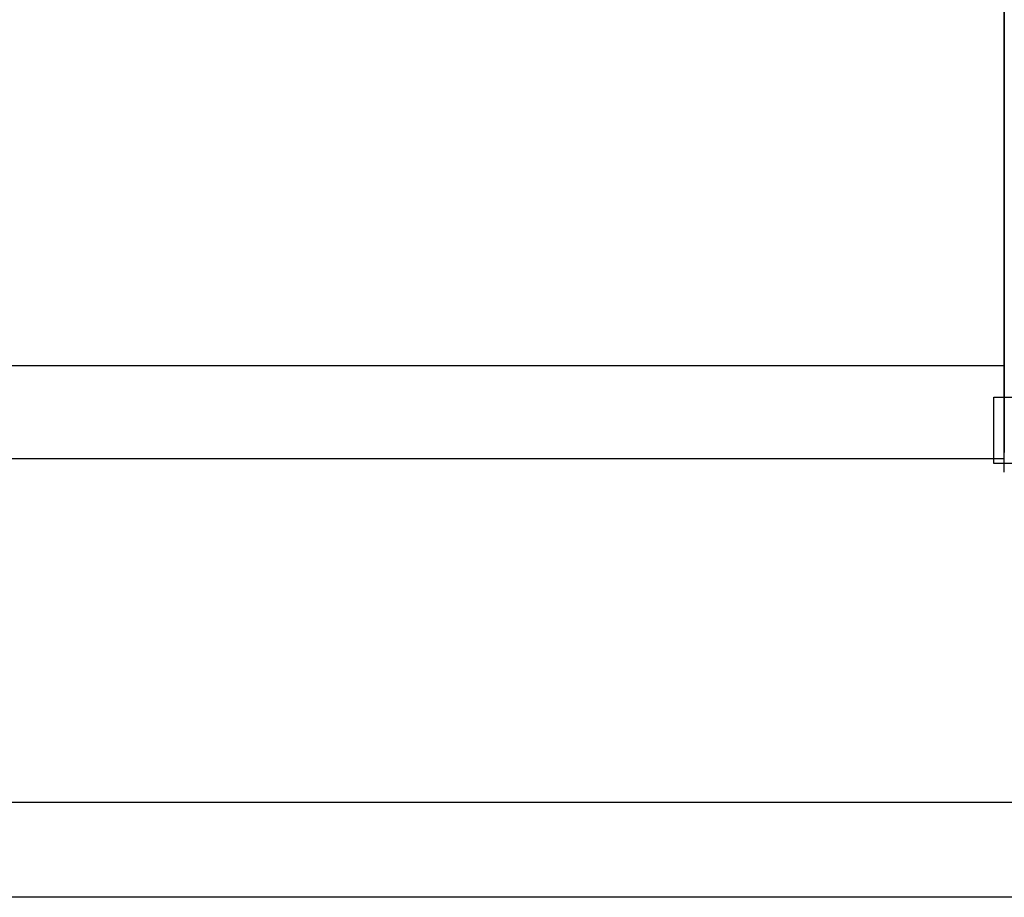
# Model space of a CAD drawing. Header units: millimetres. Extents: x 688 to 938, y 73 to 152.
# Tile 37 of 54: x 872.63 to 880.04, y 88.02 to 94.62. Entities that reach past the tile are written whole.
import ezdxf

# ---------------------------------------------------------------- set-up
doc = ezdxf.new("R2010")
doc.units = ezdxf.units.MM
doc.header["$LTSCALE"] = 0.1
doc.layers.add('2', color=7, linetype='CONTINUOUS')
doc.layers.add('OUT', color=3, linetype='CONTINUOUS')

msp = doc.modelspace()

# ---------------------------------------------------------------- linework, layer by layer
at = {"layer": '2', "color": 0, "linetype": 'Continuous'}
for p, q in [((880.0385, 91.7832), (880.0385, 111.0825)), ((880.0385, 105.5546), (880.0385, 91.7188)), ((880.0385, 92.0188), (857.1385, 92.0188)), ((880.0385, 92.0188), (880.0385, 91.3653)), ((879.9585, 91.7832), (886.0385, 91.7832)), ((880.0385, 91.3188), (857.1385, 91.3188)), ((880.0385, 91.3188), (857.1385, 91.3188)), ((880.0385, 91.3188), (880.0385, 91.3653)), ((880.0385, 91.2188), (880.0385, 91.3188)), ((886.0385, 91.2832), (879.9603, 91.2832)), ((938.3385, 88.733), (818.1124, 88.733)), ((938.3385, 88.0188), (798.9385, 88.0188))]:
    msp.add_line(p, q, dxfattribs=at)
msp.add_open_spline([(879.9603, 91.2832), (879.9597, 91.4499), (879.9591, 91.6166), (879.9585, 91.7832)], degree=3, dxfattribs=at)
at = {"layer": 'OUT', "color": 0, "linetype": 'Continuous'}
for p, q in [((880.0385, 92.7188), (880.0385, 95.741)), ((880.0385, 91.3188), (880.0385, 92.7188)), ((880.0385, 91.2188), (880.0385, 91.3188))]:
    msp.add_line(p, q, dxfattribs=at)

doc.saveas('drawing.dxf')
